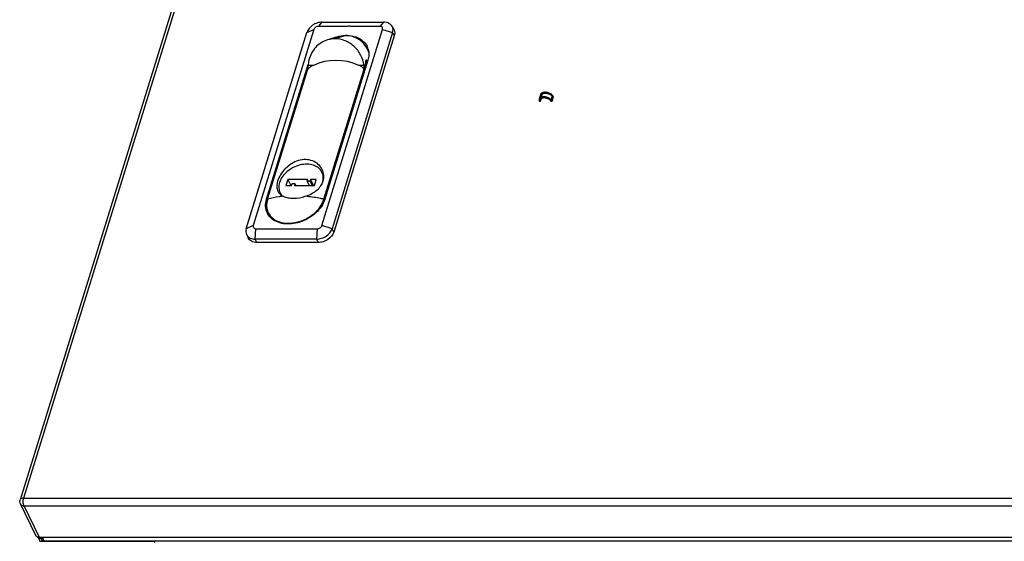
# Model space of a CAD drawing. Header units: millimetres. Extents: x 10 to 584, y 4 to 410.
# Tile 49 of 57: x 420 to 492, y 287 to 325. Entities that reach past the tile are written whole.
import ezdxf

# ---------------------------------------------------------------- set-up
doc = ezdxf.new("R2010")
doc.units = ezdxf.units.MM
doc.header["$LTSCALE"] = 32.67
doc.layers.get('0').update_dxf_attribs({"linetype": 'CONTINUOUS'})
doc.layers.add('06___PRT_ALL_SURFS', color=7, linetype='CONTINUOUS')

msp = doc.modelspace()

# ---------------------------------------------------------------- linework, layer by layer
at = {"color": 7, "linetype": 'Continuous'}
for p, q in [((436.8275, 342.6638), (420.4154, 289.5543)), ((437.0877, 342.7944), (420.6756, 289.6848)), ((442.1852, 324.0941), (442.461, 324.4003)), ((444.3324, 324.0941), (442.1852, 324.0941)), ((442.461, 324.4003), (446.9347, 324.4003)), ((446.659, 324.0941), (444.5117, 324.0941)), ((446.9347, 324.4003), (446.659, 324.0941)), ((447.5716, 324.0673), (447.6939, 323.8182)), ((436.9116, 309.338), (441.3311, 323.6393)), ((441.8463, 323.8658), (437.4268, 309.5645)), ((441.3311, 323.6393), (441.8463, 323.8658)), ((442.4374, 309.5645), (446.8568, 323.8658)), ((443.618, 323.3381), (442.8426, 323.1089)), ((447.5943, 323.6393), (443.1748, 309.338)), ((447.7165, 323.3902), (443.2971, 309.0889)), ((444.1752, 323.4188), (443.3857, 323.1854)), ((446.8568, 323.8658), (447.5943, 323.6393)), ((447.5943, 323.6393), (447.7165, 323.3902)), ((445.8451, 322.2355), (445.7594, 322.4101)), ((438.4008, 311.4858), (441.4344, 321.3023)), ((441.8112, 321.2501), (441.4291, 321.2501)), ((445.7829, 321.621), (442.6509, 311.4858)), ((445.5159, 321.2501), (445.1338, 321.2501)), ((445.5394, 321.0503), (445.7158, 321.621)), ((438.468, 311.4858), (441.3749, 320.8927)), ((441.4067, 321.0453), (441.4091, 321.0613)), ((442.5838, 311.4858), (445.4907, 320.8927)), ((445.6133, 321.0721), (445.5225, 321.0453)), ((445.5225, 321.0453), (445.5238, 321.0613)), ((442.5721, 313.1866), (442.4385, 313.4587)), ((439.9371, 312.9317), (439.7999, 312.4878)), ((439.7999, 312.4878), (440.2175, 312.4878)), ((439.9371, 312.9317), (440.1549, 312.4878)), ((441.3985, 312.9317), (439.9371, 312.9317)), ((440.2175, 312.4878), (440.2586, 312.621)), ((440.2586, 312.621), (440.4674, 312.621)), ((440.4674, 312.621), (440.4262, 312.4878)), ((440.4262, 312.4878), (441.8877, 312.4878)), ((440.4674, 312.621), (440.5327, 312.4878)), ((441.3574, 312.7986), (441.3985, 312.9317)), ((441.3574, 312.7986), (441.5098, 312.4878)), ((441.5661, 312.7986), (441.3574, 312.7986)), ((441.6073, 312.9317), (441.5661, 312.7986)), ((441.5661, 312.7986), (441.7186, 312.4878)), ((441.6073, 312.9317), (441.8251, 312.4878)), ((442.0248, 312.9317), (441.6073, 312.9317)), ((441.8877, 312.4878), (442.0248, 312.9317)), ((439.4742, 311.7815), (439.3862, 311.9609)), ((438.4008, 311.4858), (438.444, 311.3979)), ((442.6231, 311.4056), (442.5838, 311.4858)), ((438.5201, 310.5015), (438.7017, 310.1314)), ((437.4268, 309.5645), (436.9116, 309.338)), ((436.9343, 308.9101), (437.0565, 308.661)), ((437.5712, 308.5771), (437.6247, 309.3362)), ((437.6247, 309.3362), (439.7719, 309.3362)), ((439.9512, 309.3362), (442.0984, 309.3362)), ((442.0984, 309.3362), (442.0449, 308.5771)), ((443.1748, 309.338), (442.4374, 309.5645)), ((443.2971, 309.0889), (443.1748, 309.338)), ((437.6935, 308.328), (437.5712, 308.5771)), ((442.0449, 308.5771), (437.5712, 308.5771)), ((442.1672, 308.328), (437.6935, 308.328)), ((442.0449, 308.5771), (442.1672, 308.328)), ((420.6756, 289.6848), (505.4132, 289.6848)), ((421.5672, 286.96), (420.4385, 289.2599)), ((421.8294, 286.8229), (420.7008, 289.1228)), ((420.7008, 289.1228), (505.4384, 289.1228)), ((506.5671, 286.8229), (421.8294, 286.8229)), ((421.9604, 286.7167), (421.9932, 286.8229)), ((421.8235, 286.5366), (430.1499, 286.5366))]:
    msp.add_line(p, q, dxfattribs=at)
at = {"color": 3, "linetype": 'Continuous'}
for p, q in [((421.7027, 286.8445), (421.8539, 286.5366)), ((421.9604, 286.7167), (422.0488, 286.5366)), ((422.0916, 286.7167), (421.9604, 286.7167)), ((422.1357, 286.5742), (422.1541, 286.5366)), ((422.1357, 286.5742), (506.3206, 286.5742))]:
    msp.add_line(p, q, dxfattribs=at)
at = {"color": 7, "linetype": 'Continuous'}
for centre, radius, start, end in [((444.2168, 320.8785), 2.5497, 90.931524, 91.457862), ((443.3741, 321.302), 1.8834, 89.644969, 106.393022), ((444.8088, 321.5876), 1.2908, 42.031527, 46.212343), ((444.6393, 322.1034), 1.2136, 15.330721, 26.103284), ((443.8827, 321.4904), 2.0899, 19.802579, 26.108206), ((444.8282, 321.6054), 1.2645, 40.79846, 42.020392), ((444.8398, 321.6154), 1.2492, 38.436033, 40.800531), ((439.2609, 321.3751), 2.171, 351.68873, 352.794318), ((438.7768, 321.4346), 2.6588, 352.830047, 356.021463), ((443.7326, 321.0887), 2.3092, 166.424646, 175.991517), ((443.6777, 321.1006), 2.2529, 166.094008, 166.389737), ((444.7114, 321.1213), 0.8148, 358.646538, 9.097219), ((444.7343, 321.1211), 0.7918, 355.666872, 358.624374), ((443.3269, 310.8797), 11.0037, 77.461228, 77.923233), ((441.8268, 312.5617), 1.0486, 45.611853, 51.825807), ((441.2053, 313.1036), 1.3324, 339.440533, 342.809519), ((441.2792, 313.0807), 1.2551, 342.808656, 346.954733), ((441.3443, 313.1752), 1.2328, 337.680907, 338.775209), ((441.3718, 313.1648), 1.2034, 338.763713, 342.81391), ((441.3204, 313.0708), 1.2127, 346.974437, 347.704324), ((440.4811, 311.8962), 1.0598, 180.392087, 184.240501), ((440.0825, 310.9869), 1.6899, 162.827224, 163.429943), ((440.9654, 312.0067), 1.7641, 342.120552, 342.82684), ((439.8285, 310.5523), 1.2711, 186.608814, 193.775245), ((439.652, 311.1076), 1.3633, 229.86325, 231.344807)]:
    msp.add_arc(centre, radius, start, end, dxfattribs=at)
for centre, major_axis, ratio, start_param, end_param in [((443.8619, 312.5644), (-0.7085, 9.036), 0.6532929, -0.3350458, 0.2326932), ((439.9227, 310.2037), (0.1843, 0.8614), 0.8128272, -3.0940305, -2.8448402)]:
    msp.add_ellipse(centre, major_axis=major_axis, ratio=ratio, start_param=start_param, end_param=end_param, dxfattribs=at)
for points, knots in [([(442.461, 324.4003), (442.3393, 324.4003), (442.0898, 324.357), (441.6587, 324.1502), (441.3988, 323.8584), (441.3311, 323.6393)], [0, 0, 0, 0, 0.2548993, 0.5196304, 1, 1, 1, 1]), ([(442.1852, 324.0941), (442.1116, 324.0941), (441.9688, 324.0472), (441.8666, 323.9315), (441.8463, 323.8658)], [0, 0, 0, 0, 0.5169793, 1, 1, 1, 1]), ([(444.5117, 324.0941), (444.4972, 324.0957), (444.4376, 324.1005), (444.3774, 324.0987), (444.3324, 324.0941)], [0, 0, 0, 0, 0.2439113, 1, 1, 1, 1]), ([(446.8568, 323.8658), (446.8655, 323.8937), (446.8716, 323.9526), (446.8189, 324.064), (446.7196, 324.0941), (446.659, 324.0941)], [0, 0, 0, 0, 0.2492564, 0.482617, 1, 1, 1, 1]), ([(447.5716, 324.0673), (447.5465, 324.1185), (447.4761, 324.2154), (447.2688, 324.3624), (447.0684, 324.4003), (446.9347, 324.4003)], [0, 0, 0, 0, 0.2277288, 0.4668398, 1, 1, 1, 1]), ([(447.5943, 323.6393), (447.6165, 323.7113), (447.6387, 323.8585), (447.6025, 324.0042), (447.5716, 324.0673)], [0, 0, 0, 0, 0.5174303, 1, 1, 1, 1]), ([(443.0326, 323.1659), (443.0796, 323.1868), (443.2679, 323.2653), (443.4639, 323.3255), (443.6128, 323.3591)], [0, 0, 0, 0, 0.252112, 1, 1, 1, 1]), ([(443.6128, 323.3591), (443.6578, 323.3692), (443.8356, 323.405), (444.0169, 323.424), (444.1519, 323.4274)], [0, 0, 0, 0, 0.2546867, 1, 1, 1, 1]), ([(443.618, 323.3381), (443.6637, 323.3516), (443.8459, 323.3987), (444.0349, 323.4196), (444.1753, 323.4188)], [0, 0, 0, 0, 0.2535508, 1, 1, 1, 1]), ([(445.7594, 322.4101), (445.6866, 322.5585), (445.5049, 322.8371), (445.1304, 323.166), (444.6753, 323.375), (444.3422, 323.4198), (444.1752, 323.4188)], [0, 0, 0, 0, 0.2507421, 0.4982976, 0.7466208, 1, 1, 1, 1]), ([(444.1754, 323.4279), (444.3456, 323.4307), (444.6752, 323.4031), (445.1287, 323.2512), (445.4966, 322.9958), (445.6681, 322.7615), (445.7291, 322.6374)], [0, 0, 0, 0, 0.2785186, 0.5357937, 0.7737558, 1, 1, 1, 1]), ([(447.6938, 323.8182), (447.7248, 323.7552), (447.761, 323.6094), (447.7387, 323.4622), (447.7165, 323.3902)], [0, 0, 0, 0, 0.4825636, 1, 1, 1, 1]), ([(442.8426, 323.1089), (442.6801, 323.0609), (442.365, 322.9184), (441.965, 322.5838), (441.6601, 322.1498), (441.5337, 321.8154), (441.4908, 321.642)], [0, 0, 0, 0, 0.2440806, 0.4909661, 0.7426841, 1, 1, 1, 1]), ([(445.5159, 321.2501), (445.4737, 321.5144), (445.3009, 322.0292), (444.8881, 322.5636), (444.4703, 322.8813), (444.0169, 323.1125), (443.6349, 323.187), (443.3858, 323.1854)], [0, 0, 0, 0, 0.257561, 0.51189, 0.6370235, 0.760178, 1, 1, 1, 1]), ([(445.8096, 322.4243), (445.8443, 322.2979), (445.8737, 322.024), (445.8241, 321.7543), (445.7829, 321.621)], [0, 0, 0, 0, 0.4843461, 1, 1, 1, 1]), ([(441.8112, 321.2501), (441.7845, 321.238), (441.676, 321.1855), (441.5722, 321.121), (441.5031, 321.0613)], [0, 0, 0, 0, 0.2429482, 1, 1, 1, 1]), ([(445.4299, 321.0613), (445.3904, 321.1036), (445.2938, 321.1737), (445.1885, 321.2263), (445.1338, 321.2501)], [0, 0, 0, 0, 0.4923907, 1, 1, 1, 1]), ([(445.6291, 321.6399), (445.6258, 321.4909), (445.6005, 321.2917), (445.5527, 321.0985), (445.5394, 321.0503)], [0, 0, 0, 0, 0.7487388, 1, 1, 1, 1]), ([(441.3749, 320.8927), (441.385, 320.9254), (441.4245, 320.987), (441.4752, 321.0371), (441.5031, 321.0613)], [0, 0, 0, 0, 0.4806279, 1, 1, 1, 1]), ([(441.3749, 320.8927), (441.3785, 320.9043), (441.3925, 320.9544), (441.4017, 321.0058), (441.4067, 321.0453)], [0, 0, 0, 0, 0.2347129, 1, 1, 1, 1]), ([(445.4907, 320.8927), (445.4995, 320.9212), (445.4904, 320.9884), (445.4517, 321.0379), (445.4299, 321.0613)], [0, 0, 0, 0, 0.4828798, 1, 1, 1, 1]), ([(445.5225, 321.0453), (445.5208, 321.0317), (445.5134, 320.9802), (445.502, 320.9292), (445.4907, 320.8927)], [0, 0, 0, 0, 0.2639487, 1, 1, 1, 1]), ([(442.4544, 313.6534), (442.3856, 313.7935), (442.1868, 314.0537), (441.7595, 314.3125), (441.2447, 314.4085), (440.7033, 314.3257), (440.1918, 314.0839), (439.7512, 313.7233), (439.4109, 313.2931), (439.2554, 312.9703), (439.2057, 312.8092)], [0, 0, 0, 0, 0.1113429, 0.2270964, 0.3487614, 0.4771983, 0.6113697, 0.7476144, 0.8797802, 1, 1, 1, 1]), ([(442.4385, 313.4587), (442.3808, 313.5763), (442.2021, 313.7952), (441.8113, 313.9949), (441.3401, 314.0635), (440.8325, 314.0008), (440.3334, 313.8138), (439.7652, 313.4413), (439.4414, 313.0168), (439.3466, 312.7098)], [0, 0, 0, 0, 0.1024542, 0.2131455, 0.335932, 0.469591, 0.6093287, 0.7486559, 1, 1, 1, 1]), ([(442.5052, 312.8125), (442.5293, 312.9228), (442.5461, 313.146), (442.4856, 313.3628), (442.4385, 313.4587)], [0, 0, 0, 0, 0.5137687, 1, 1, 1, 1]), ([(442.5215, 312.8092), (442.5641, 312.947), (442.598, 313.2407), (442.5175, 313.5248), (442.4544, 313.6534)], [0, 0, 0, 0, 0.5016862, 1, 1, 1, 1]), ([(439.2057, 312.8092), (439.1657, 312.6798), (439.1187, 312.4278), (439.1713, 312.1719), (439.2225, 312.0674)], [0, 0, 0, 0, 0.537988, 1, 1, 1, 1]), ([(439.3466, 312.7098), (439.3077, 312.5839), (439.2688, 312.3262), (439.3321, 312.0712), (439.3862, 311.9609)], [0, 0, 0, 0, 0.5174135, 1, 1, 1, 1]), ([(441.2233, 311.6978), (441.3649, 311.7427), (441.637, 311.8519), (442.0023, 312.0778), (442.298, 312.361), (442.4364, 312.5892), (442.4848, 312.7071)], [0, 0, 0, 0, 0.26792, 0.5261921, 0.7702495, 1, 1, 1, 1]), ([(439.3307, 311.907), (439.3497, 311.8856), (439.4344, 311.8009), (439.5379, 311.7362), (439.6204, 311.6978)], [0, 0, 0, 0, 0.2391616, 1, 1, 1, 1]), ([(439.3862, 311.9609), (439.4162, 311.8999), (439.466, 311.8226), (439.526, 311.7544), (439.5418, 311.7377)], [0, 0, 0, 0, 0.7472524, 1, 1, 1, 1]), ([(438.4547, 310.4695), (438.3812, 310.6192), (438.2953, 310.9653), (438.3481, 311.315), (438.4008, 311.4858)], [0, 0, 0, 0, 0.4825892, 1, 1, 1, 1]), ([(438.4628, 311.4688), (438.4143, 311.3059), (438.3672, 310.9729), (438.4501, 310.6441), (438.5201, 310.5015)], [0, 0, 0, 0, 0.5169451, 1, 1, 1, 1]), ([(439.6204, 311.6978), (439.5193, 311.688), (439.1311, 311.6427), (438.7462, 311.565), (438.468, 311.4858)], [0, 0, 0, 0, 0.2598696, 1, 1, 1, 1]), ([(438.5201, 310.5015), (438.5959, 310.347), (438.8308, 310.0592), (439.3444, 309.7968), (439.9637, 309.7067), (440.6308, 309.7891), (441.2868, 310.0349), (442.0335, 310.5244), (442.4591, 311.0824), (442.5838, 311.4858)], [0, 0, 0, 0, 0.1024571, 0.2131465, 0.3359266, 0.4695779, 0.6093118, 0.7486417, 1, 1, 1, 1]), ([(442.6443, 311.4651), (442.5288, 311.1071), (442.1734, 310.605), (441.5394, 310.1228), (440.9723, 309.8454), (440.3728, 309.6884), (439.7823, 309.6624), (439.2427, 309.7712), (438.9301, 309.9392), (438.8005, 310.0429)], [0, 0, 0, 0, 0.2431694, 0.377369, 0.5139693, 0.6480702, 0.7752761, 0.8926993, 1, 1, 1, 1]), ([(439.6204, 311.6978), (439.7262, 311.6485), (439.9682, 311.5765), (440.5126, 311.5327), (440.9424, 311.6087), (441.2233, 311.6978)], [0, 0, 0, 0, 0.21452, 0.4584048, 1, 1, 1, 1]), ([(442.5838, 311.4858), (442.4703, 311.5111), (442.0205, 311.6037), (441.5648, 311.6677), (441.2233, 311.6978)], [0, 0, 0, 0, 0.2532655, 1, 1, 1, 1]), ([(438.7732, 310.0653), (438.7396, 310.0936), (438.6134, 310.2109), (438.5112, 310.3543), (438.4547, 310.4695)], [0, 0, 0, 0, 0.2551688, 1, 1, 1, 1]), ([(436.9116, 309.338), (436.8894, 309.2661), (436.8672, 309.1188), (436.9034, 308.9731), (436.9343, 308.9101)], [0, 0, 0, 0, 0.5174303, 1, 1, 1, 1]), ([(436.9343, 308.9101), (436.944, 308.8904), (436.9883, 308.813), (437.0532, 308.748), (437.1081, 308.7093)], [0, 0, 0, 0, 0.2462133, 1, 1, 1, 1]), ([(437.4268, 309.5645), (437.4182, 309.5366), (437.412, 309.4777), (437.4648, 309.3662), (437.5641, 309.3362), (437.6247, 309.3362)], [0, 0, 0, 0, 0.2492564, 0.482617, 1, 1, 1, 1]), ([(439.7719, 309.3362), (439.7864, 309.3346), (439.8461, 309.3297), (439.9062, 309.3315), (439.9512, 309.3362)], [0, 0, 0, 0, 0.2439113, 1, 1, 1, 1]), ([(442.0449, 308.5771), (442.1666, 308.5771), (442.4161, 308.6204), (442.8472, 308.8271), (443.1072, 309.119), (443.1748, 309.338)], [0, 0, 0, 0, 0.2548993, 0.5196304, 1, 1, 1, 1]), ([(442.0984, 309.3362), (442.172, 309.3362), (442.3149, 309.3831), (442.4171, 309.4987), (442.4374, 309.5645)], [0, 0, 0, 0, 0.5169793, 1, 1, 1, 1]), ([(443.2971, 309.0889), (443.2294, 308.8699), (442.9694, 308.578), (442.5384, 308.3713), (442.2888, 308.328), (442.1672, 308.328)], [0, 0, 0, 0, 0.4803698, 0.7450972, 1, 1, 1, 1]), ([(437.6935, 308.328), (437.5598, 308.328), (437.3593, 308.3659), (437.1521, 308.5129), (437.0817, 308.6097), (437.0565, 308.661)], [0, 0, 0, 0, 0.5331658, 0.772274, 1, 1, 1, 1]), ([(437.1081, 308.7093), (437.139, 308.6875), (437.2801, 308.6064), (437.447, 308.5771), (437.5712, 308.5771)], [0, 0, 0, 0, 0.2334885, 1, 1, 1, 1]), ([(420.6756, 289.6848), (420.6443, 289.6848), (420.5472, 289.6787), (420.4359, 289.62), (420.4155, 289.5543)], [0, 0, 0, 0, 0.3125436, 1, 1, 1, 1]), ([(420.7008, 289.1228), (420.6606, 289.2048), (420.6316, 289.3984), (420.6464, 289.5905), (420.6756, 289.6848)], [0, 0, 0, 0, 0.4803403, 1, 1, 1, 1]), ([(420.4385, 289.2599), (420.4489, 289.2388), (420.5097, 289.1545), (420.6224, 289.1228), (420.7008, 289.1228)], [0, 0, 0, 0, 0.2307574, 1, 1, 1, 1]), ([(421.8294, 286.8229), (421.8007, 286.8229), (421.7002, 286.8314), (421.5992, 286.8948), (421.5672, 286.96)], [0, 0, 0, 0, 0.2837178, 1, 1, 1, 1]), ([(430.2468, 286.4499), (430.2404, 286.4628), (430.2273, 286.4858), (430.2037, 286.514), (430.1814, 286.5296), (430.1632, 286.5356), (430.1543, 286.5366), (430.1499, 286.5366)], [0, 0, 0, 0, 0.3156172, 0.5814751, 0.8037156, 0.9036877, 1, 1, 1, 1])]:
    msp.add_open_spline(points, degree=3, knots=knots, dxfattribs=at)
for points in [[(439.2225, 312.0674), (439.251, 312.0095), (439.2878, 311.9551), (439.3307, 311.907)], [(420.4385, 289.2599), (420.3951, 289.3483), (420.3864, 289.4603), (420.4155, 289.5543)]]:
    msp.add_open_spline(points, degree=3, dxfattribs=at)
at = {"color": 3, "linetype": 'Continuous'}
for points, knots in [([(421.9604, 286.7167), (421.9328, 286.7167), (421.8794, 286.7218), (421.8056, 286.7463), (421.7448, 286.7865), (421.715, 286.8233), (421.7039, 286.843)], [0, 0, 0, 0, 0.2770973, 0.5342747, 0.7731404, 1, 1, 1, 1]), ([(422.0788, 286.8229), (422.0803, 286.799), (422.0849, 286.7527), (422.0968, 286.6866), (422.1132, 286.6271), (422.1276, 286.5907), (422.1357, 286.5742)], [0, 0, 0, 0, 0.2793377, 0.5435882, 0.78571, 1, 1, 1, 1])]:
    msp.add_open_spline(points, degree=3, knots=knots, dxfattribs=at)
at = {"layer": '06___PRT_ALL_SURFS', "color": 6, "linetype": 'Continuous'}
for p, q in [((458.3853, 319.1202), (458.2836, 318.7912)), ((458.3008, 318.6436), (458.4025, 318.9726)), ((458.4761, 319.0921), (458.3744, 318.7631)), ((458.3883, 318.6436), (458.49, 318.9726)), ((459.1344, 318.6436), (459.2361, 318.9726)), ((459.2219, 318.6436), (459.3236, 318.9726))]:
    msp.add_line(p, q, dxfattribs=at)
at = {"layer": '06___PRT_ALL_SURFS', "color": 7, "linetype": 'Continuous'}
for p, q in [((458.4025, 318.9726), (458.49, 318.9726)), ((459.2361, 318.9726), (459.3236, 318.9726)), ((458.3008, 318.6436), (458.3883, 318.6436)), ((459.1344, 318.6436), (459.2219, 318.6436))]:
    msp.add_line(p, q, dxfattribs=at)
for points, knots in [([(459.2219, 318.6436), (459.212, 318.6637), (459.1862, 318.7039), (459.1354, 318.7587), (459.0721, 318.8097), (458.9986, 318.855), (458.9172, 318.8933), (458.8307, 318.9233), (458.7418, 318.944), (458.6535, 318.9546), (458.5689, 318.955), (458.4905, 318.9449), (458.421, 318.9247), (458.3626, 318.8948), (458.3172, 318.8559), (458.2869, 318.8087), (458.2738, 318.7552), (458.2784, 318.6983), (458.2919, 318.6617), (458.3008, 318.6436)], [0, 0, 0, 0, 0.0536848, 0.1131289, 0.1778717, 0.2469172, 0.318909, 0.3922719, 0.4653353, 0.5364491, 0.6041011, 0.6670459, 0.7244561, 0.7761126, 0.8226337, 0.8656624, 0.9077623, 0.9517816, 1, 1, 1, 1]), ([(459.3236, 318.9726), (459.3136, 318.9927), (459.2878, 319.0329), (459.237, 319.0877), (459.1738, 319.1387), (459.1003, 319.184), (459.0189, 319.2223), (458.9323, 319.2523), (458.8434, 319.273), (458.7552, 319.2836), (458.6705, 319.284), (458.5922, 319.2739), (458.5227, 319.2537), (458.4642, 319.2238), (458.4188, 319.1849), (458.3886, 319.1377), (458.3755, 319.0842), (458.3801, 319.0273), (458.3936, 318.9907), (458.4025, 318.9726)], [0, 0, 0, 0, 0.0536848, 0.1131289, 0.1778717, 0.2469172, 0.318909, 0.3922719, 0.4653353, 0.5364491, 0.6041011, 0.6670459, 0.7244561, 0.7761126, 0.8226337, 0.8656624, 0.9077623, 0.9517816, 1, 1, 1, 1]), ([(458.49, 318.9726), (458.4824, 318.9881), (458.471, 319.0196), (458.4683, 319.0686), (458.4821, 319.1142), (458.5113, 319.1534), (458.5538, 319.1848), (458.6077, 319.2076), (458.6708, 319.2215), (458.7411, 319.2259), (458.8158, 319.2208), (458.8923, 319.2065), (458.9677, 319.1834), (459.0392, 319.1524), (459.1041, 319.1146), (459.16, 319.0715), (459.2049, 319.0246), (459.2275, 318.99), (459.2361, 318.9726)], [0, 0, 0, 0, 0.0510664, 0.097528, 0.1422103, 0.1885348, 0.2393706, 0.2963332, 0.3597902, 0.4291542, 0.5031747, 0.580169, 0.6582094, 0.7352863, 0.8094653, 0.8790503, 0.9427685, 1, 1, 1, 1]), ([(458.3883, 318.6436), (458.3807, 318.6591), (458.3693, 318.6906), (458.3667, 318.7396), (458.3804, 318.7852), (458.4096, 318.8244), (458.4522, 318.8558), (458.506, 318.8786), (458.5692, 318.8925), (458.6394, 318.8969), (458.7142, 318.8918), (458.7907, 318.8775), (458.8661, 318.8544), (458.9376, 318.8234), (459.0025, 318.7856), (459.0584, 318.7425), (459.1032, 318.6956), (459.1258, 318.661), (459.1344, 318.6436)], [0, 0, 0, 0, 0.0510664, 0.097528, 0.1422103, 0.1885348, 0.2393706, 0.2963332, 0.3597902, 0.4291542, 0.5031747, 0.580169, 0.6582094, 0.7352863, 0.8094653, 0.8790503, 0.9427685, 1, 1, 1, 1])]:
    msp.add_open_spline(points, degree=3, knots=knots, dxfattribs=at)

doc.saveas('drawing.dxf')
